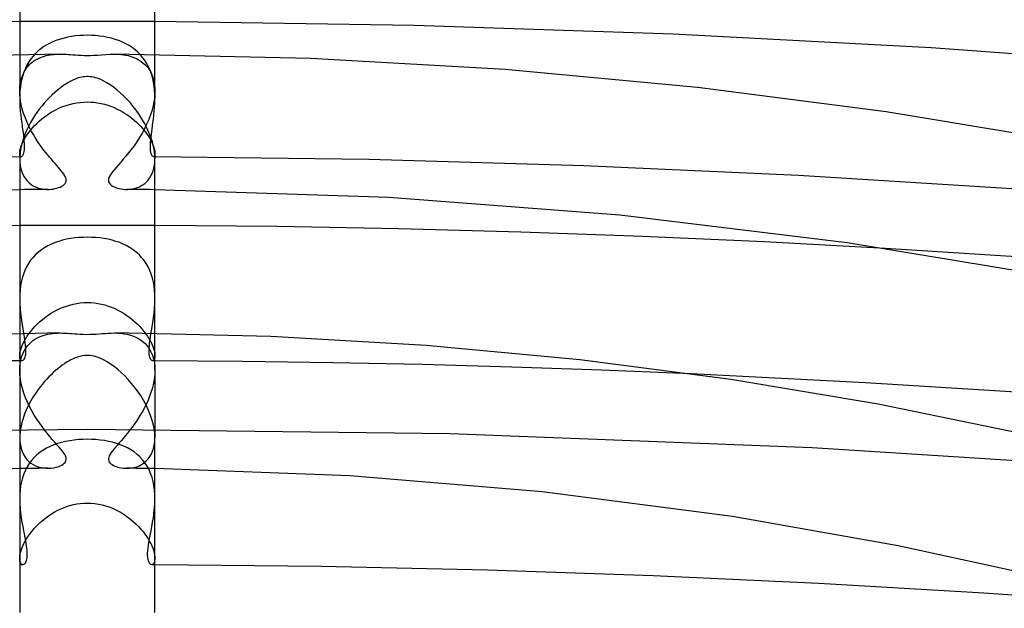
# Model space of a CAD drawing. Header units: millimetres. Extents: x -273 to 273, y -156 to 255.
# Tile 64 of 98: x -2 to 27, y 198 to 216. Entities that reach past the tile are written whole.
import ezdxf

# ---------------------------------------------------------------- set-up
doc = ezdxf.new("R2010")
doc.units = ezdxf.units.MM
doc.layers.add('HIDDEN', color=7, linetype='Continuous')
doc.layers.add('THICK', color=7, linetype='Continuous')

msp = doc.modelspace()

# ---------------------------------------------------------------- linework, layer by layer
at = {"layer": 'HIDDEN'}
for p, q in [((-1.333, 215.688), (-2, 215.685)), ((-0.667, 215.69), (-1.333, 215.688)), ((0, 215.69), (-0.667, 215.69)), ((0.667, 215.69), (0, 215.69)), ((1.333, 215.688), (0.667, 215.69)), ((2, 215.685), (1.333, 215.688)), ((-0.575, 215.223), (-0.685, 215.198)), ((-0.463, 215.243), (-0.575, 215.223)), ((-0.349, 215.259), (-0.463, 215.243)), ((-0.233, 215.27), (-0.349, 215.259)), ((-0.117, 215.277), (-0.233, 215.27)), ((0, 215.279), (-0.117, 215.277)), ((0.122, 215.277), (0, 215.279)), ((0.243, 215.269), (0.122, 215.277)), ((0.363, 215.257), (0.243, 215.269)), ((0.481, 215.24), (0.363, 215.257)), ((0.598, 215.218), (0.481, 215.24)), ((0.712, 215.191), (0.598, 215.218)), ((-1.285, 214.943), (-1.372, 214.882)), ((-1.194, 214.999), (-1.285, 214.943)), ((-1.099, 215.049), (-1.194, 214.999)), ((-1, 215.094), (-1.099, 215.049)), ((-0.898, 215.134), (-1, 215.094)), ((-0.793, 215.168), (-0.898, 215.134)), ((-0.685, 215.198), (-0.793, 215.168)), ((0.823, 215.159), (0.712, 215.191)), ((0.932, 215.122), (0.823, 215.159)), ((1.036, 215.079), (0.932, 215.122)), ((1.137, 215.03), (1.036, 215.079)), ((1.234, 214.976), (1.137, 215.03)), ((1.327, 214.915), (1.234, 214.976)), ((-2, 214.711), (-2, 213.623)), ((-1.603, 214.665), (-1.67, 214.581)), ((-1.531, 214.743), (-1.603, 214.665)), ((-1.454, 214.816), (-1.531, 214.743)), ((-1.372, 214.882), (-1.454, 214.816)), ((-1.378, 214.624), (-1.324, 214.644)), ((-1.324, 214.644), (-1.269, 214.661)), ((-1.269, 214.661), (-1.213, 214.676)), ((-1.213, 214.676), (-1.156, 214.689)), ((-1.156, 214.689), (-1.098, 214.699)), ((-1.098, 214.699), (-1.039, 214.707)), ((-1.039, 214.707), (-0.979, 214.713)), ((-0.979, 214.713), (-0.92, 214.718)), ((-0.92, 214.718), (-0.861, 214.72)), ((-0.861, 214.72), (-0.802, 214.721)), ((0.801, 214.721), (0.937, 214.716)), ((0.937, 214.716), (1.074, 214.702)), ((1.074, 214.702), (1.211, 214.677)), ((1.211, 214.677), (1.346, 214.636)), ((1.414, 214.849), (1.327, 214.915)), ((1.346, 214.636), (1.474, 214.58)), ((1.497, 214.776), (1.414, 214.849)), ((1.574, 214.698), (1.497, 214.776)), ((1.645, 214.614), (1.574, 214.698)), ((2, 213.623), (2, 214.711)), ((-1.785, 214.398), (-1.833, 214.299)), ((-1.73, 214.492), (-1.785, 214.398)), ((-1.785, 214.324), (-1.748, 214.369)), ((-1.748, 214.369), (-1.708, 214.411)), ((-1.67, 214.581), (-1.73, 214.492)), ((-1.708, 214.411), (-1.667, 214.45)), ((-1.667, 214.45), (-1.623, 214.486)), ((-1.623, 214.486), (-1.577, 214.519)), ((-1.577, 214.519), (-1.53, 214.55)), ((-1.53, 214.55), (-1.481, 214.577)), ((-1.481, 214.577), (-1.43, 214.602)), ((-1.43, 214.602), (-1.378, 214.624)), ((1.474, 214.58), (1.593, 214.508)), ((1.593, 214.508), (1.701, 214.419)), ((1.71, 214.524), (1.645, 214.614)), ((1.701, 214.419), (1.795, 214.311)), ((1.769, 214.427), (1.71, 214.524)), ((1.821, 214.326), (1.769, 214.427)), ((-1.952, 213.99), (-1.931, 214.053)), ((-1.91, 214.088), (-1.94, 213.978)), ((-1.931, 214.053), (-1.908, 214.113)), ((-1.875, 214.196), (-1.91, 214.088)), ((-1.908, 214.113), (-1.881, 214.171)), ((-1.881, 214.171), (-1.852, 214.225)), ((-1.833, 214.299), (-1.875, 214.196)), ((-1.852, 214.225), (-1.82, 214.276)), ((-1.82, 214.276), (-1.785, 214.324)), ((1.795, 214.311), (1.874, 214.186)), ((1.866, 214.22), (1.821, 214.326)), ((1.904, 214.111), (1.866, 214.22)), ((1.874, 214.186), (1.935, 214.044)), ((1.935, 213.998), (1.904, 214.111)), ((-1.997, 213.711), (-1.991, 213.785)), ((-1.991, 213.785), (-1.982, 213.856)), ((-1.982, 213.856), (-1.968, 213.924)), ((-1.963, 213.866), (-1.98, 213.752)), ((-1.968, 213.924), (-1.952, 213.99)), ((-1.94, 213.978), (-1.963, 213.866)), ((1.935, 214.044), (1.976, 213.885)), ((1.96, 213.881), (1.935, 213.998)), ((1.978, 213.762), (1.96, 213.881)), ((1.976, 213.885), (1.997, 213.711)), ((1.991, 213.643), (1.978, 213.762)), ((-2, 213.653), (-1.999, 213.668)), ((-2, 213.638), (-2, 213.653)), ((-2, 213.623), (-2, 213.638)), ((-1.997, 213.527), (-2, 213.623)), ((-2, 213.623), (-2, 213.406)), ((-1.998, 213.521), (-2, 213.405)), ((-1.999, 213.682), (-1.998, 213.697)), ((-1.999, 213.668), (-1.999, 213.682)), ((-1.998, 213.697), (-1.997, 213.711)), ((-1.991, 213.637), (-1.998, 213.521)), ((-1.989, 213.43), (-1.997, 213.527)), ((-1.98, 213.752), (-1.991, 213.637)), ((1.994, 213.488), (1.978, 213.348)), ((1.998, 213.524), (1.991, 213.643)), ((2, 213.623), (1.994, 213.488)), ((1.997, 213.711), (1.998, 213.697)), ((1.998, 213.697), (1.999, 213.682)), ((2, 213.405), (1.998, 213.524)), ((1.999, 213.682), (1.999, 213.668)), ((1.999, 213.668), (2, 213.653)), ((2, 213.653), (2, 213.638)), ((2, 213.638), (2, 213.623)), ((2, 213.623), (2, 213.406)), ((-2, 213.405), (-1.998, 213.28)), ((-1.998, 213.28), (-1.991, 213.156)), ((-1.975, 213.33), (-1.989, 213.43)), ((-1.956, 213.23), (-1.975, 213.33)), ((-1.932, 213.128), (-1.956, 213.23)), ((-0.724, 213.168), (-0.625, 213.204)), ((-0.625, 213.204), (-0.524, 213.235)), ((-0.524, 213.235), (-0.421, 213.26)), ((-0.421, 213.26), (-0.317, 213.281)), ((-0.317, 213.281), (-0.212, 213.295)), ((-0.212, 213.295), (-0.106, 213.304)), ((-0.106, 213.304), (0, 213.307)), ((0, 213.307), (0.102, 213.304)), ((0.102, 213.304), (0.204, 213.296)), ((0.204, 213.296), (0.305, 213.283)), ((0.305, 213.283), (0.406, 213.264)), ((0.406, 213.264), (0.505, 213.24)), ((0.505, 213.24), (0.603, 213.211)), ((0.603, 213.211), (0.699, 213.178)), ((0.699, 213.178), (0.793, 213.14)), ((1.951, 213.206), (1.914, 213.064)), ((1.978, 213.348), (1.951, 213.206)), ((1.991, 213.155), (1.998, 213.279)), ((1.998, 213.279), (2, 213.405)), ((-1.991, 213.156), (-1.982, 213.034)), ((-1.982, 213.034), (-1.97, 212.916)), ((-1.97, 212.916), (-1.956, 212.799)), ((-1.903, 213.027), (-1.932, 213.128)), ((-1.87, 212.926), (-1.903, 213.027)), ((-1.833, 212.826), (-1.87, 212.926)), ((-1.265, 212.865), (-1.182, 212.925)), ((-1.182, 212.925), (-1.096, 212.981)), ((-1.096, 212.981), (-1.007, 213.034)), ((-1.007, 213.034), (-0.915, 213.083)), ((-0.915, 213.083), (-0.821, 213.128)), ((-0.821, 213.128), (-0.724, 213.168)), ((0.793, 213.14), (0.886, 213.097)), ((0.886, 213.097), (0.975, 213.051)), ((0.975, 213.051), (1.063, 213.001)), ((1.063, 213.001), (1.148, 212.948)), ((1.148, 212.948), (1.229, 212.892)), ((1.229, 212.892), (1.308, 212.833)), ((1.869, 212.923), (1.815, 212.783)), ((1.914, 213.064), (1.869, 212.923)), ((1.956, 212.798), (1.97, 212.914)), ((1.97, 212.914), (1.982, 213.033)), ((1.982, 213.033), (1.991, 213.155)), ((-1.956, 212.799), (-1.941, 212.686)), ((-1.941, 212.686), (-1.928, 212.588)), ((-1.792, 212.726), (-1.833, 212.826)), ((-1.747, 212.628), (-1.792, 212.726)), ((-1.699, 212.531), (-1.747, 212.628)), ((-1.623, 212.536), (-1.56, 212.605)), ((-1.56, 212.605), (-1.492, 212.672)), ((-1.492, 212.672), (-1.42, 212.739)), ((-1.42, 212.739), (-1.345, 212.803)), ((-1.345, 212.803), (-1.265, 212.865)), ((1.308, 212.833), (1.383, 212.771)), ((1.383, 212.771), (1.454, 212.708)), ((1.454, 212.708), (1.522, 212.643)), ((1.522, 212.643), (1.586, 212.576)), ((1.755, 212.645), (1.689, 212.511)), ((1.815, 212.783), (1.755, 212.645)), ((1.917, 212.508), (1.929, 212.595)), ((1.929, 212.595), (1.941, 212.686)), ((1.941, 212.686), (1.956, 212.798)), ((-1.928, 212.588), (-1.915, 212.492)), ((-1.915, 212.492), (-1.902, 212.401)), ((-1.902, 212.401), (-1.891, 212.312)), ((-1.891, 212.312), (-1.882, 212.228)), ((-1.828, 212.26), (-1.785, 212.327)), ((-1.785, 212.327), (-1.736, 212.396)), ((-1.736, 212.396), (-1.682, 212.466)), ((-1.648, 212.435), (-1.699, 212.531)), ((-1.682, 212.466), (-1.623, 212.536)), ((-1.595, 212.342), (-1.648, 212.435)), ((-1.54, 212.25), (-1.595, 212.342)), ((1.618, 212.38), (1.542, 212.253)), ((1.586, 212.576), (1.646, 212.509)), ((1.689, 212.511), (1.618, 212.38)), ((1.646, 212.509), (1.701, 212.441)), ((1.701, 212.441), (1.752, 212.374)), ((1.752, 212.374), (1.798, 212.308)), ((1.798, 212.308), (1.839, 212.242)), ((1.885, 212.26), (1.895, 212.34)), ((1.895, 212.34), (1.905, 212.423)), ((1.905, 212.423), (1.917, 212.508)), ((-1.97, 211.957), (-1.952, 212.011)), ((-1.952, 212.011), (-1.929, 212.069)), ((-1.929, 212.069), (-1.9, 212.13)), ((-1.9, 212.13), (-1.867, 212.194)), ((-1.882, 212.228), (-1.875, 212.15)), ((-1.875, 212.15), (-1.87, 212.076)), ((-1.87, 212.076), (-1.868, 212.009)), ((-1.867, 212.194), (-1.828, 212.26)), ((-1.482, 212.16), (-1.54, 212.25)), ((-1.423, 212.072), (-1.482, 212.16)), ((-1.363, 211.987), (-1.423, 212.072)), ((1.382, 212.013), (1.3, 211.902)), ((1.463, 212.13), (1.382, 212.013)), ((1.542, 212.253), (1.463, 212.13)), ((1.839, 212.242), (1.875, 212.178)), ((1.867, 211.975), (1.868, 212.039)), ((1.868, 212.039), (1.871, 212.109)), ((1.871, 212.109), (1.877, 212.183)), ((1.875, 212.178), (1.907, 212.117)), ((1.877, 212.183), (1.885, 212.26)), ((1.907, 212.117), (1.933, 212.058)), ((1.933, 212.058), (1.955, 212.003)), ((-2, 211.786), (-1.998, 211.822)), ((-2, 211.787), (-2, 211.625)), ((-1.998, 211.755), (-2, 211.786)), ((-1.998, 211.822), (-1.993, 211.862)), ((-1.994, 211.73), (-1.998, 211.755)), ((-1.987, 211.71), (-1.994, 211.73)), ((-1.993, 211.862), (-1.984, 211.907)), ((-1.984, 211.907), (-1.97, 211.957)), ((-1.905, 211.735), (-1.918, 211.714)), ((-1.894, 211.764), (-1.905, 211.735)), ((-1.884, 211.799), (-1.894, 211.764)), ((-1.876, 211.842), (-1.884, 211.799)), ((-1.871, 211.891), (-1.876, 211.842)), ((-1.868, 211.947), (-1.871, 211.891)), ((-1.868, 212.009), (-1.868, 211.947)), ((-1.302, 211.904), (-1.363, 211.987)), ((-1.241, 211.825), (-1.302, 211.904)), ((-1.18, 211.749), (-1.241, 211.825)), ((-1.121, 211.677), (-1.18, 211.749)), ((1.22, 211.798), (1.141, 211.7)), ((1.3, 211.902), (1.22, 211.798)), ((1.869, 211.917), (1.867, 211.975)), ((1.873, 211.867), (1.869, 211.917)), ((1.88, 211.823), (1.873, 211.867)), ((1.888, 211.786), (1.88, 211.823)), ((1.897, 211.755), (1.888, 211.786)), ((1.908, 211.73), (1.897, 211.755)), ((1.919, 211.711), (1.908, 211.73)), ((1.955, 212.003), (1.972, 211.951)), ((1.972, 211.951), (1.985, 211.903)), ((1.985, 211.903), (1.994, 211.86)), ((1.994, 211.73), (1.987, 211.71)), ((1.994, 211.86), (1.998, 211.82)), ((1.998, 211.755), (1.994, 211.73)), ((1.998, 211.82), (2, 211.786)), ((2, 211.786), (1.998, 211.755)), ((2, 211.787), (2, 211.625)), ((-1.956, 211.686), (-8.328, 211.603)), ((-2, 211.625), (-1.996, 211.521)), ((-1.996, 211.521), (-1.984, 211.422)), ((-1.978, 211.696), (-1.987, 211.71)), ((-1.967, 211.688), (-1.978, 211.696)), ((-1.956, 211.686), (-1.967, 211.688)), ((-1.943, 211.689), (-1.956, 211.686)), ((-1.93, 211.698), (-1.943, 211.689)), ((-1.918, 211.714), (-1.93, 211.698)), ((-1.063, 211.609), (-1.121, 211.677)), ((-1.008, 211.544), (-1.063, 211.609)), ((-0.955, 211.483), (-1.008, 211.544)), ((-0.904, 211.425), (-0.955, 211.483)), ((0.923, 211.446), (0.86, 211.374)), ((0.991, 211.525), (0.923, 211.446)), ((1.064, 211.609), (0.991, 211.525)), ((1.141, 211.7), (1.064, 211.609)), ((1.931, 211.697), (1.919, 211.711)), ((1.944, 211.688), (1.931, 211.697)), ((1.956, 211.686), (1.944, 211.688)), ((1.967, 211.688), (1.956, 211.686)), ((8.328, 211.603), (1.956, 211.686)), ((1.978, 211.696), (1.967, 211.688)), ((1.97, 211.349), (1.986, 211.437)), ((1.987, 211.71), (1.978, 211.696)), ((1.986, 211.437), (1.997, 211.529)), ((1.997, 211.529), (2, 211.625)), ((14.688, 211.417), (8.328, 211.603)), ((-1.984, 211.422), (-1.965, 211.329)), ((-1.965, 211.329), (-1.938, 211.242)), ((-1.938, 211.242), (-1.905, 211.163)), ((-1.905, 211.163), (-1.866, 211.09)), ((-0.857, 211.371), (-0.904, 211.425)), ((-0.813, 211.319), (-0.857, 211.371)), ((-0.77, 211.267), (-0.813, 211.319)), ((-0.73, 211.216), (-0.77, 211.267)), ((-0.694, 211.166), (-0.73, 211.216)), ((-0.664, 211.118), (-0.694, 211.166)), ((0.702, 211.177), (0.666, 211.12)), ((0.747, 211.239), (0.702, 211.177)), ((0.801, 211.305), (0.747, 211.239)), ((0.86, 211.374), (0.801, 211.305)), ((1.883, 211.119), (1.917, 211.19)), ((1.917, 211.19), (1.946, 211.266)), ((1.946, 211.266), (1.97, 211.349)), ((21.031, 211.13), (14.688, 211.417)), ((-1.866, 211.09), (-1.821, 211.024)), ((-1.821, 211.024), (-1.772, 210.965)), ((-1.772, 210.965), (-1.718, 210.913)), ((-1.718, 210.913), (-1.66, 210.868)), ((-1.66, 210.868), (-1.599, 210.829)), ((-0.716, 210.838), (-0.682, 210.866)), ((-0.682, 210.866), (-0.655, 210.897)), ((-0.643, 211.073), (-0.664, 211.118)), ((-0.655, 210.897), (-0.637, 210.929)), ((-0.63, 211.033), (-0.643, 211.073)), ((-0.637, 210.929), (-0.627, 210.962)), ((-0.625, 210.997), (-0.63, 211.033)), ((-0.627, 210.962), (-0.625, 210.997)), ((0.628, 211.024), (0.625, 210.983)), ((0.625, 210.983), (0.631, 210.945)), ((0.641, 211.069), (0.628, 211.024)), ((0.631, 210.945), (0.647, 210.909)), ((0.666, 211.12), (0.641, 211.069)), ((0.647, 210.909), (0.674, 210.874)), ((0.674, 210.874), (0.708, 210.844)), ((1.583, 210.82), (1.642, 210.855)), ((1.642, 210.855), (1.698, 210.896)), ((1.698, 210.896), (1.75, 210.943)), ((1.75, 210.943), (1.799, 210.996)), ((1.799, 210.996), (1.843, 211.055)), ((1.843, 211.055), (1.883, 211.119)), ((27.347, 210.74), (21.031, 211.13)), ((-1.859, 210.712), (-2, 210.711)), ((-1.719, 210.714), (-1.859, 210.712)), ((-1.578, 210.715), (-1.719, 210.714)), ((-1.599, 210.829), (-1.535, 210.796)), ((-1.437, 210.717), (-1.578, 210.715)), ((-1.535, 210.796), (-1.468, 210.769)), ((-1.468, 210.769), (-1.401, 210.749)), ((-1.297, 210.718), (-1.437, 210.717)), ((-1.401, 210.749), (-1.333, 210.734)), ((-1.333, 210.734), (-1.265, 210.724)), ((-1.156, 210.719), (-1.297, 210.718)), ((-1.265, 210.724), (-1.197, 210.719)), ((-1.197, 210.719), (-1.132, 210.719)), ((-1.132, 210.719), (-1.069, 210.723)), ((-1.069, 210.723), (-1.009, 210.731)), ((-1.009, 210.731), (-0.952, 210.741)), ((-0.952, 210.741), (-0.899, 210.755)), ((-0.899, 210.755), (-0.848, 210.771)), ((-0.848, 210.771), (-0.8, 210.79)), ((-0.8, 210.79), (-0.756, 210.813)), ((-0.756, 210.813), (-0.716, 210.838)), ((0.708, 210.844), (0.749, 210.817)), ((0.749, 210.817), (0.793, 210.794)), ((0.793, 210.794), (0.84, 210.774)), ((0.84, 210.774), (0.89, 210.757)), ((0.89, 210.757), (0.944, 210.743)), ((0.944, 210.743), (1.001, 210.732)), ((1.001, 210.732), (1.061, 210.724)), ((1.061, 210.724), (1.124, 210.72)), ((1.124, 210.72), (1.19, 210.719)), ((1.297, 210.718), (1.156, 210.719)), ((1.19, 210.719), (1.257, 210.723)), ((1.257, 210.723), (1.325, 210.732)), ((1.437, 210.717), (1.297, 210.718)), ((1.325, 210.732), (1.392, 210.746)), ((1.392, 210.746), (1.458, 210.766)), ((1.578, 210.715), (1.437, 210.717)), ((1.458, 210.766), (1.521, 210.79)), ((1.521, 210.79), (1.583, 210.82)), ((1.719, 210.714), (1.578, 210.715)), ((1.859, 210.712), (1.719, 210.714)), ((2, 210.711), (1.859, 210.712)), ((-1.333, 209.653), (-2, 209.65)), ((-0.667, 209.654), (-1.333, 209.653)), ((0, 209.655), (-0.667, 209.654)), ((0.667, 209.654), (0, 209.655)), ((1.333, 209.653), (0.667, 209.654)), ((2, 209.65), (1.333, 209.653)), ((-1.062, 209.1), (-1.165, 209.051)), ((-0.955, 209.144), (-1.062, 209.1)), ((-0.845, 209.182), (-0.955, 209.144)), ((-0.731, 209.215), (-0.845, 209.182)), ((-0.614, 209.242), (-0.731, 209.215)), ((-0.495, 209.265), (-0.614, 209.242)), ((-0.373, 209.282), (-0.495, 209.265)), ((-0.25, 209.294), (-0.373, 209.282)), ((-0.125, 209.301), (-0.25, 209.294)), ((0, 209.304), (-0.125, 209.301)), ((0.126, 209.301), (0, 209.304)), ((0.25, 209.294), (0.126, 209.301)), ((0.374, 209.282), (0.25, 209.294)), ((0.496, 209.264), (0.374, 209.282)), ((0.616, 209.242), (0.496, 209.264)), ((0.733, 209.215), (0.616, 209.242)), ((0.846, 209.182), (0.733, 209.215)), ((0.957, 209.144), (0.846, 209.182)), ((1.064, 209.099), (0.957, 209.144)), ((1.166, 209.05), (1.064, 209.099)), ((-1.445, 208.865), (-1.528, 208.79)), ((-1.357, 208.933), (-1.445, 208.865)), ((-1.263, 208.995), (-1.357, 208.933)), ((-1.165, 209.051), (-1.263, 208.995)), ((1.265, 208.994), (1.166, 209.05)), ((1.358, 208.932), (1.265, 208.994)), ((1.446, 208.864), (1.358, 208.932)), ((1.529, 208.789), (1.446, 208.864)), ((27.951, 208.698), (23.605, 208.973)), ((-1.74, 208.527), (-1.797, 208.427)), ((-1.676, 208.621), (-1.74, 208.527)), ((-1.605, 208.709), (-1.676, 208.621)), ((-1.528, 208.79), (-1.605, 208.709)), ((1.606, 208.707), (1.529, 208.789)), ((1.677, 208.62), (1.606, 208.707)), ((1.741, 208.526), (1.677, 208.62)), ((1.798, 208.427), (1.741, 208.526)), ((-1.847, 208.323), (-1.89, 208.212)), ((-1.797, 208.427), (-1.847, 208.323)), ((1.848, 208.322), (1.798, 208.427)), ((1.891, 208.211), (1.848, 208.322)), ((-1.954, 207.979), (-1.975, 207.859)), ((-1.926, 208.097), (-1.954, 207.979)), ((-1.89, 208.212), (-1.926, 208.097)), ((1.926, 208.096), (1.891, 208.211)), ((1.954, 207.979), (1.926, 208.096)), ((1.975, 207.859), (1.954, 207.979)), ((-1.989, 207.737), (-1.997, 207.613)), ((-1.975, 207.859), (-1.989, 207.737)), ((1.989, 207.736), (1.975, 207.859)), ((1.997, 207.612), (1.989, 207.736)), ((-1.997, 207.613), (-2, 207.488)), ((-2, 207.488), (-1.997, 207.342)), ((-0.314, 207.346), (-0.21, 207.36)), ((-0.21, 207.36), (-0.105, 207.369)), ((-0.105, 207.369), (0, 207.372)), ((0, 207.372), (0.105, 207.369)), ((0.105, 207.369), (0.21, 207.361)), ((0.21, 207.361), (0.313, 207.346)), ((2, 207.488), (1.997, 207.612)), ((1.997, 207.342), (2, 207.488)), ((-1.997, 207.342), (-1.987, 207.197)), ((-1.987, 207.197), (-1.973, 207.054)), ((-1.087, 207.043), (-0.998, 207.096)), ((-0.998, 207.096), (-0.907, 207.146)), ((-0.907, 207.146), (-0.813, 207.191)), ((-0.813, 207.191), (-0.717, 207.232)), ((-0.717, 207.232), (-0.619, 207.268)), ((-0.619, 207.268), (-0.519, 207.299)), ((-0.519, 207.299), (-0.417, 207.325)), ((-0.417, 207.325), (-0.314, 207.346)), ((0.313, 207.346), (0.416, 207.326)), ((0.416, 207.326), (0.518, 207.3)), ((0.518, 207.3), (0.618, 207.269)), ((0.618, 207.269), (0.716, 207.233)), ((0.716, 207.233), (0.812, 207.192)), ((0.812, 207.192), (0.906, 207.146)), ((0.906, 207.146), (0.997, 207.097)), ((0.997, 207.097), (1.086, 207.044)), ((1.973, 207.055), (1.987, 207.197)), ((1.987, 207.197), (1.997, 207.342)), ((-1.973, 207.054), (-1.956, 206.915)), ((-1.956, 206.915), (-1.936, 206.781)), ((-1.936, 206.781), (-1.916, 206.651)), ((-1.482, 206.73), (-1.41, 206.797)), ((-1.41, 206.797), (-1.334, 206.863)), ((-1.334, 206.863), (-1.255, 206.926)), ((-1.255, 206.926), (-1.172, 206.986)), ((-1.172, 206.986), (-1.087, 207.043)), ((1.086, 207.044), (1.171, 206.987)), ((1.171, 206.987), (1.254, 206.927)), ((1.254, 206.927), (1.333, 206.864)), ((1.333, 206.864), (1.409, 206.798)), ((1.409, 206.798), (1.481, 206.731)), ((1.916, 206.651), (1.936, 206.781)), ((1.936, 206.781), (1.956, 206.916)), ((1.956, 206.916), (1.973, 207.055)), ((-1.916, 206.651), (-1.899, 206.549)), ((-1.899, 206.549), (-1.883, 206.451)), ((-1.727, 206.448), (-1.672, 206.519)), ((-1.672, 206.519), (-1.613, 206.59)), ((-1.613, 206.59), (-1.55, 206.661)), ((-1.55, 206.661), (-1.482, 206.73)), ((1.481, 206.731), (1.549, 206.661)), ((1.549, 206.661), (1.613, 206.591)), ((1.613, 206.591), (1.672, 206.52)), ((1.672, 206.52), (1.726, 206.448)), ((1.883, 206.45), (1.899, 206.549)), ((1.899, 206.549), (1.916, 206.651)), ((-2, 206.458), (-2, 205.37)), ((-1.896, 206.169), (-1.861, 206.236)), ((-1.883, 206.451), (-1.868, 206.358)), ((-1.868, 206.358), (-1.855, 206.268)), ((-1.861, 206.236), (-1.822, 206.305)), ((-1.855, 206.268), (-1.844, 206.184)), ((-1.822, 206.305), (-1.777, 206.376)), ((-1.777, 206.376), (-1.727, 206.448)), ((-1.712, 206.155), (-1.662, 206.202)), ((-1.662, 206.202), (-1.609, 206.245)), ((-1.609, 206.245), (-1.553, 206.284)), ((-1.553, 206.284), (-1.494, 206.318)), ((-1.494, 206.318), (-1.432, 206.349)), ((-1.432, 206.349), (-1.369, 206.376)), ((-1.369, 206.376), (-1.303, 206.4)), ((-1.303, 206.4), (-1.235, 206.419)), ((-1.235, 206.419), (-1.165, 206.436)), ((-1.165, 206.436), (-1.094, 206.449)), ((-1.094, 206.449), (-1.021, 206.458)), ((-1.021, 206.458), (-0.948, 206.465)), ((-0.948, 206.465), (-0.875, 206.469)), ((-0.875, 206.469), (-0.802, 206.471)), ((0.801, 206.471), (0.895, 206.468)), ((0.895, 206.468), (0.99, 206.462)), ((0.99, 206.462), (1.085, 206.45)), ((1.085, 206.45), (1.181, 206.433)), ((1.181, 206.433), (1.275, 206.408)), ((1.275, 206.408), (1.368, 206.377)), ((1.368, 206.377), (1.458, 206.337)), ((1.458, 206.337), (1.544, 206.289)), ((1.544, 206.289), (1.625, 206.233)), ((1.625, 206.233), (1.7, 206.168)), ((1.726, 206.448), (1.776, 206.377)), ((1.776, 206.377), (1.821, 206.306)), ((1.821, 206.306), (1.861, 206.236)), ((1.844, 206.182), (1.855, 206.267)), ((1.855, 206.267), (1.868, 206.356)), ((1.861, 206.236), (1.896, 206.169)), ((1.868, 206.356), (1.883, 206.45)), ((2, 205.37), (2, 206.458)), ((-1.993, 205.879), (-1.983, 205.929)), ((-1.983, 205.929), (-1.968, 205.984)), ((-1.968, 205.984), (-1.949, 206.042)), ((-1.949, 206.042), (-1.925, 206.104)), ((-1.925, 206.104), (-1.896, 206.169)), ((-1.91, 205.855), (-1.879, 205.924)), ((-1.879, 205.924), (-1.843, 205.988)), ((-1.844, 206.184), (-1.836, 206.106)), ((-1.843, 205.988), (-1.803, 206.048)), ((-1.836, 206.106), (-1.831, 206.032)), ((-1.829, 205.903), (-1.833, 205.847)), ((-1.831, 206.032), (-1.828, 205.965)), ((-1.828, 205.965), (-1.829, 205.903)), ((-1.803, 206.048), (-1.759, 206.104)), ((-1.759, 206.104), (-1.712, 206.155)), ((1.7, 206.168), (1.768, 206.093)), ((1.768, 206.093), (1.829, 206.01)), ((1.828, 205.962), (1.831, 206.03)), ((1.829, 205.9), (1.828, 205.962)), ((1.829, 206.01), (1.882, 205.917)), ((1.834, 205.845), (1.829, 205.9)), ((1.831, 206.03), (1.836, 206.103)), ((1.836, 206.103), (1.844, 206.182)), ((1.882, 205.917), (1.926, 205.815)), ((1.896, 206.169), (1.925, 206.104)), ((1.925, 206.104), (1.949, 206.043)), ((1.949, 206.043), (1.968, 205.984)), ((1.968, 205.984), (1.983, 205.929)), ((1.983, 205.929), (1.993, 205.879)), ((-1.934, 205.65), (-4.59, 205.629)), ((-2, 205.792), (-1.998, 205.833)), ((-1.998, 205.75), (-2, 205.792)), ((-1.998, 205.833), (-1.993, 205.879)), ((-1.991, 205.715), (-1.998, 205.75)), ((-1.981, 205.688), (-1.991, 205.715)), ((-1.99, 205.545), (-1.977, 205.628)), ((-1.968, 205.668), (-1.981, 205.688)), ((-1.977, 205.628), (-1.96, 205.707)), ((-1.952, 205.655), (-1.968, 205.668)), ((-1.96, 205.707), (-1.937, 205.783)), ((-1.936, 205.651), (-1.952, 205.655)), ((-1.937, 205.783), (-1.91, 205.855)), ((-1.919, 205.653), (-1.934, 205.65)), ((-1.903, 205.662), (-1.919, 205.653)), ((-1.889, 205.677), (-1.903, 205.662)), ((-1.874, 205.697), (-1.889, 205.677)), ((-1.861, 205.725), (-1.874, 205.697)), ((-1.85, 205.758), (-1.861, 205.725)), ((-1.84, 205.799), (-1.85, 205.758)), ((-1.833, 205.847), (-1.84, 205.799)), ((1.841, 205.797), (1.834, 205.845)), ((1.851, 205.756), (1.841, 205.797)), ((1.862, 205.722), (1.851, 205.756)), ((1.876, 205.695), (1.862, 205.722)), ((1.89, 205.675), (1.876, 205.695)), ((1.905, 205.661), (1.89, 205.675)), ((1.921, 205.653), (1.905, 205.661)), ((1.936, 205.651), (1.921, 205.653)), ((1.926, 205.815), (1.96, 205.704)), ((4.591, 205.629), (1.934, 205.65)), ((1.952, 205.655), (1.936, 205.651)), ((1.968, 205.668), (1.952, 205.655)), ((1.96, 205.704), (1.984, 205.585)), ((1.981, 205.687), (1.968, 205.668)), ((1.991, 205.715), (1.981, 205.687)), ((1.998, 205.75), (1.991, 205.715)), ((1.993, 205.879), (1.998, 205.833)), ((1.998, 205.833), (2, 205.792)), ((2, 205.792), (1.998, 205.75)), ((7.249, 205.59), (4.591, 205.629)), ((-2, 205.4), (-1.999, 205.415)), ((-2, 205.385), (-2, 205.4)), ((-2, 205.37), (-2, 205.385)), ((-2, 205.371), (-2, 203.372)), ((-1.995, 205.238), (-2, 205.37)), ((-1.999, 205.429), (-1.998, 205.444)), ((-1.999, 205.415), (-1.999, 205.429)), ((-1.998, 205.444), (-1.997, 205.458)), ((-1.997, 205.458), (-1.99, 205.545)), ((1.984, 205.585), (1.997, 205.458)), ((1.997, 205.458), (1.998, 205.444)), ((2, 205.37), (1.997, 205.265)), ((1.998, 205.444), (1.999, 205.429)), ((1.999, 205.429), (1.999, 205.415)), ((1.999, 205.415), (2, 205.4)), ((2, 205.4), (2, 205.385)), ((2, 205.385), (2, 205.37)), ((2, 205.37), (2, 203.372)), ((9.906, 205.534), (7.249, 205.59)), ((12.559, 205.461), (9.906, 205.534)), ((15.209, 205.37), (12.559, 205.461)), ((17.856, 205.262), (15.209, 205.37)), ((-1.979, 205.103), (-1.995, 205.238)), ((-1.954, 204.966), (-1.979, 205.103)), ((1.969, 205.045), (1.946, 204.933)), ((1.986, 205.156), (1.969, 205.045)), ((1.997, 205.265), (1.986, 205.156)), ((-1.919, 204.828), (-1.954, 204.966)), ((-1.876, 204.691), (-1.919, 204.828)), ((1.917, 204.821), (1.882, 204.709)), ((1.946, 204.933), (1.917, 204.821)), ((-1.826, 204.556), (-1.876, 204.691)), ((-1.769, 204.424), (-1.826, 204.556)), ((1.797, 204.486), (1.748, 204.377)), ((1.842, 204.597), (1.797, 204.486)), ((1.882, 204.709), (1.842, 204.597)), ((-1.707, 204.293), (-1.769, 204.424)), ((-1.639, 204.166), (-1.707, 204.293)), ((-1.568, 204.043), (-1.639, 204.166)), ((1.638, 204.163), (1.578, 204.06)), ((1.694, 204.269), (1.638, 204.163)), ((1.748, 204.377), (1.694, 204.269)), ((-1.493, 203.925), (-1.568, 204.043)), ((-1.417, 203.812), (-1.493, 203.925)), ((1.45, 203.86), (1.384, 203.765)), ((1.515, 203.959), (1.45, 203.86)), ((1.578, 204.06), (1.515, 203.959)), ((0.005, 203.62), (-10.732, 203.483)), ((-1.34, 203.704), (-1.417, 203.812)), ((-1.262, 203.601), (-1.34, 203.704)), ((-1.185, 203.503), (-1.262, 203.601)), ((10.735, 203.483), (0.005, 203.62)), ((1.252, 203.588), (1.186, 203.506)), ((1.318, 203.674), (1.252, 203.588)), ((1.384, 203.765), (1.318, 203.674)), ((-2, 203.372), (-1.995, 203.259)), ((-1.109, 203.411), (-1.185, 203.503)), ((-1.035, 203.324), (-1.109, 203.411)), ((-0.964, 203.242), (-1.035, 203.324)), ((-0.518, 203.284), (-0.642, 203.261)), ((-0.392, 203.302), (-0.518, 203.284)), ((-0.263, 203.315), (-0.392, 203.302)), ((-0.132, 203.323), (-0.263, 203.315)), ((0, 203.325), (-0.132, 203.323)), ((0.127, 203.323), (0, 203.325)), ((0.255, 203.316), (0.127, 203.323)), ((0.381, 203.304), (0.255, 203.316)), ((0.506, 203.287), (0.381, 203.304)), ((0.628, 203.264), (0.506, 203.287)), ((1, 203.284), (0.943, 203.218)), ((1.06, 203.354), (1, 203.284)), ((1.122, 203.427), (1.06, 203.354)), ((1.186, 203.506), (1.122, 203.427)), ((1.987, 203.187), (1.997, 203.277)), ((1.997, 203.277), (2, 203.372)), ((21.441, 203.072), (10.735, 203.483)), ((-1.995, 203.259), (-1.981, 203.153)), ((-1.981, 203.153), (-1.959, 203.054)), ((-1.959, 203.054), (-1.927, 202.961)), ((-1.306, 203.003), (-1.4, 202.938)), ((-1.207, 203.061), (-1.306, 203.003)), ((-1.102, 203.113), (-1.207, 203.061)), ((-0.993, 203.159), (-1.102, 203.113)), ((-0.88, 203.199), (-0.993, 203.159)), ((-0.897, 203.166), (-0.964, 203.242)), ((-0.836, 203.096), (-0.897, 203.166)), ((-0.763, 203.233), (-0.88, 203.199)), ((-0.781, 203.03), (-0.836, 203.096)), ((-0.733, 202.97), (-0.781, 203.03)), ((-0.642, 203.261), (-0.763, 203.233)), ((0.747, 203.237), (0.628, 203.264)), ((0.747, 202.988), (0.708, 202.936)), ((0.863, 203.204), (0.747, 203.237)), ((0.791, 203.042), (0.747, 202.988)), ((0.839, 203.099), (0.791, 203.042)), ((0.889, 203.157), (0.839, 203.099)), ((0.976, 203.166), (0.863, 203.204)), ((0.943, 203.218), (0.889, 203.157)), ((1.085, 203.121), (0.976, 203.166)), ((1.189, 203.071), (1.085, 203.121)), ((1.289, 203.014), (1.189, 203.071)), ((1.384, 202.95), (1.289, 203.014)), ((1.921, 202.946), (1.949, 203.021)), ((1.949, 203.021), (1.971, 203.101)), ((1.971, 203.101), (1.987, 203.187)), ((32.07, 202.39), (21.441, 203.072)), ((-1.927, 202.961), (-1.888, 202.877)), ((-1.888, 202.877), (-1.842, 202.801)), ((-1.842, 202.801), (-1.79, 202.733)), ((-1.79, 202.733), (-1.732, 202.673)), ((-1.647, 202.703), (-1.716, 202.612)), ((-1.571, 202.789), (-1.647, 202.703)), ((-1.489, 202.867), (-1.571, 202.789)), ((-1.4, 202.938), (-1.489, 202.867)), ((-0.695, 202.917), (-0.733, 202.97)), ((-0.668, 202.873), (-0.695, 202.917)), ((-0.648, 202.836), (-0.668, 202.873)), ((-0.636, 202.804), (-0.648, 202.836)), ((-0.641, 202.669), (-0.631, 202.694)), ((-0.628, 202.775), (-0.636, 202.804)), ((-0.631, 202.694), (-0.626, 202.72)), ((-0.625, 202.747), (-0.628, 202.775)), ((-0.626, 202.72), (-0.625, 202.747)), ((0.626, 202.76), (0.625, 202.725)), ((0.625, 202.725), (0.632, 202.692)), ((0.634, 202.799), (0.626, 202.76)), ((0.632, 202.692), (0.646, 202.66)), ((0.65, 202.84), (0.634, 202.799)), ((0.675, 202.886), (0.65, 202.84)), ((0.708, 202.936), (0.675, 202.886)), ((1.473, 202.88), (1.384, 202.95)), ((1.557, 202.803), (1.473, 202.88)), ((1.635, 202.718), (1.557, 202.803)), ((1.705, 202.627), (1.635, 202.718)), ((1.714, 202.658), (1.764, 202.704)), ((1.764, 202.704), (1.809, 202.756)), ((1.809, 202.756), (1.851, 202.814)), ((1.851, 202.814), (1.889, 202.877)), ((1.889, 202.877), (1.921, 202.946)), ((-1.859, 202.46), (-2, 202.458)), ((-1.832, 202.41), (-1.879, 202.301)), ((-1.719, 202.462), (-1.859, 202.46)), ((-1.778, 202.514), (-1.832, 202.41)), ((-1.716, 202.612), (-1.778, 202.514)), ((-1.732, 202.673), (-1.669, 202.622)), ((-1.578, 202.463), (-1.719, 202.462)), ((-1.669, 202.622), (-1.601, 202.578)), ((-1.601, 202.578), (-1.53, 202.542)), ((-1.437, 202.465), (-1.578, 202.463)), ((-1.53, 202.542), (-1.455, 202.513)), ((-1.455, 202.513), (-1.378, 202.491)), ((-1.297, 202.467), (-1.437, 202.465)), ((-1.378, 202.491), (-1.299, 202.477)), ((-1.299, 202.477), (-1.219, 202.469)), ((-1.156, 202.468), (-1.297, 202.467)), ((-1.219, 202.469), (-1.141, 202.468)), ((-1.141, 202.468), (-1.066, 202.473)), ((-1.066, 202.473), (-0.994, 202.482)), ((-0.994, 202.482), (-0.926, 202.497)), ((-0.926, 202.497), (-0.863, 202.515)), ((-0.863, 202.515), (-0.806, 202.537)), ((-0.806, 202.537), (-0.756, 202.562)), ((-0.756, 202.562), (-0.714, 202.589)), ((-0.714, 202.589), (-0.681, 202.616)), ((-0.681, 202.616), (-0.658, 202.643)), ((-0.658, 202.643), (-0.641, 202.669)), ((0.646, 202.66), (0.669, 202.63)), ((0.669, 202.63), (0.698, 202.601)), ((0.698, 202.601), (0.734, 202.576)), ((0.734, 202.576), (0.773, 202.553)), ((0.773, 202.553), (0.814, 202.534)), ((0.814, 202.534), (0.857, 202.517)), ((0.857, 202.517), (0.904, 202.503)), ((0.904, 202.503), (0.953, 202.49)), ((0.953, 202.49), (1.006, 202.481)), ((1.006, 202.481), (1.061, 202.473)), ((1.061, 202.473), (1.118, 202.469)), ((1.118, 202.469), (1.176, 202.468)), ((1.297, 202.467), (1.156, 202.468)), ((1.176, 202.468), (1.239, 202.471)), ((1.239, 202.471), (1.302, 202.477)), ((1.437, 202.465), (1.297, 202.467)), ((1.302, 202.477), (1.366, 202.489)), ((1.366, 202.489), (1.428, 202.505)), ((1.428, 202.505), (1.49, 202.525)), ((1.578, 202.463), (1.437, 202.465)), ((1.49, 202.525), (1.549, 202.551)), ((1.549, 202.551), (1.607, 202.581)), ((1.719, 202.462), (1.578, 202.463)), ((1.607, 202.581), (1.662, 202.617)), ((1.662, 202.617), (1.714, 202.658)), ((1.769, 202.53), (1.705, 202.627)), ((1.859, 202.46), (1.719, 202.462)), ((1.825, 202.426), (1.769, 202.53)), ((1.873, 202.315), (1.825, 202.426)), ((2, 202.458), (1.859, 202.46)), ((-1.918, 202.185), (-1.949, 202.067)), ((-1.879, 202.301), (-1.918, 202.185)), ((1.914, 202.199), (1.873, 202.315)), ((1.946, 202.079), (1.914, 202.199)), ((-1.988, 201.821), (-1.997, 201.695)), ((-1.972, 201.945), (-1.988, 201.821)), ((-1.949, 202.067), (-1.972, 201.945)), ((1.97, 201.955), (1.946, 202.079)), ((1.987, 201.828), (1.97, 201.955)), ((1.997, 201.699), (1.987, 201.828)), ((-1.997, 201.695), (-2, 201.569)), ((-2, 201.569), (-1.997, 201.425)), ((2, 201.569), (1.997, 201.699)), ((1.997, 201.426), (2, 201.569)), ((-1.997, 201.425), (-1.987, 201.283)), ((-1.987, 201.283), (-1.972, 201.142)), ((-0.891, 201.216), (-0.801, 201.26)), ((-0.801, 201.26), (-0.707, 201.3)), ((-0.707, 201.3), (-0.612, 201.336)), ((-0.612, 201.336), (-0.513, 201.367)), ((-0.513, 201.367), (-0.413, 201.393)), ((-0.413, 201.393), (-0.31, 201.414)), ((-0.31, 201.414), (-0.207, 201.429)), ((-0.207, 201.429), (-0.103, 201.438)), ((-0.103, 201.438), (0, 201.441)), ((0, 201.441), (0.11, 201.437)), ((0.11, 201.437), (0.22, 201.427)), ((0.22, 201.427), (0.328, 201.411)), ((0.328, 201.411), (0.435, 201.388)), ((0.435, 201.388), (0.54, 201.359)), ((0.54, 201.359), (0.643, 201.325)), ((0.643, 201.325), (0.744, 201.285)), ((0.744, 201.285), (0.842, 201.24)), ((0.842, 201.24), (0.938, 201.191)), ((1.972, 201.145), (1.987, 201.285)), ((1.987, 201.285), (1.997, 201.426)), ((-1.972, 201.142), (-1.953, 201.005)), ((-1.953, 201.005), (-1.932, 200.871)), ((-1.374, 200.882), (-1.3, 200.945)), ((-1.3, 200.945), (-1.224, 201.005)), ((-1.224, 201.005), (-1.145, 201.062)), ((-1.145, 201.062), (-1.063, 201.117)), ((-1.063, 201.117), (-0.979, 201.168)), ((-0.979, 201.168), (-0.891, 201.216)), ((0.938, 201.191), (1.031, 201.137)), ((1.031, 201.137), (1.121, 201.079)), ((1.121, 201.079), (1.208, 201.017)), ((1.208, 201.017), (1.291, 200.953)), ((1.291, 200.953), (1.37, 200.885)), ((1.932, 200.872), (1.954, 201.007)), ((1.954, 201.007), (1.972, 201.145)), ((-1.932, 200.871), (-1.909, 200.741)), ((-1.909, 200.741), (-1.885, 200.616)), ((-1.633, 200.612), (-1.574, 200.682)), ((-1.574, 200.682), (-1.51, 200.75)), ((-1.51, 200.75), (-1.444, 200.817)), ((-1.444, 200.817), (-1.374, 200.882)), ((1.37, 200.885), (1.446, 200.815)), ((1.446, 200.815), (1.518, 200.743)), ((1.518, 200.743), (1.585, 200.669)), ((1.585, 200.669), (1.648, 200.594)), ((1.885, 200.616), (1.909, 200.742)), ((1.909, 200.742), (1.932, 200.872)), ((-1.885, 200.616), (-1.87, 200.538)), ((-1.87, 200.538), (-1.855, 200.462)), ((-1.855, 200.462), (-1.841, 200.388)), ((-1.841, 200.388), (-1.828, 200.316)), ((-1.828, 200.331), (-1.786, 200.401)), ((-1.786, 200.401), (-1.739, 200.471)), ((-1.739, 200.471), (-1.688, 200.542)), ((-1.688, 200.542), (-1.633, 200.612)), ((1.648, 200.594), (1.706, 200.518)), ((1.706, 200.518), (1.759, 200.442)), ((1.759, 200.442), (1.807, 200.368)), ((1.807, 200.368), (1.849, 200.294)), ((1.834, 200.348), (1.85, 200.435)), ((1.85, 200.435), (1.867, 200.524)), ((1.867, 200.524), (1.885, 200.616)), ((-1.95, 200.066), (-1.927, 200.129)), ((-1.927, 200.129), (-1.899, 200.194)), ((-1.899, 200.194), (-1.866, 200.262)), ((-1.866, 200.262), (-1.828, 200.331)), ((-1.828, 200.316), (-1.816, 200.245)), ((-1.816, 200.245), (-1.806, 200.176)), ((-1.806, 200.176), (-1.797, 200.109)), ((-1.797, 200.109), (-1.79, 200.044)), ((1.788, 200.026), (1.796, 200.102)), ((1.796, 200.102), (1.806, 200.182)), ((1.806, 200.182), (1.819, 200.264)), ((1.819, 200.264), (1.834, 200.348)), ((1.849, 200.294), (1.886, 200.221)), ((1.886, 200.221), (1.918, 200.15)), ((1.918, 200.15), (1.944, 200.083)), ((1.944, 200.083), (1.965, 200.018)), ((-2, 199.803), (-1.998, 199.847)), ((-1.998, 199.755), (-2, 199.803)), ((-1.998, 199.847), (-1.993, 199.897)), ((-1.993, 199.897), (-1.983, 199.95)), ((-1.983, 199.95), (-1.969, 200.006)), ((-1.969, 200.006), (-1.95, 200.066)), ((-1.789, 199.822), (-1.795, 199.778)), ((-1.79, 200.044), (-1.785, 199.983)), ((-1.785, 199.871), (-1.789, 199.822)), ((-1.785, 199.983), (-1.784, 199.924)), ((-1.784, 199.924), (-1.785, 199.871)), ((1.784, 199.954), (1.788, 200.026)), ((1.784, 199.887), (1.784, 199.954)), ((1.788, 199.828), (1.784, 199.887)), ((1.795, 199.777), (1.788, 199.828)), ((1.965, 200.018), (1.981, 199.958)), ((1.981, 199.958), (1.992, 199.902)), ((1.992, 199.902), (1.998, 199.85)), ((1.998, 199.85), (2, 199.803)), ((2, 199.803), (1.998, 199.757)), ((-1.984, 199.615), (-2, 199.615)), ((-1.991, 199.715), (-1.998, 199.755)), ((-1.98, 199.681), (-1.991, 199.715)), ((-1.969, 199.615), (-1.984, 199.615)), ((-1.966, 199.654), (-1.98, 199.681)), ((-1.953, 199.615), (-1.969, 199.615)), ((-1.95, 199.634), (-1.966, 199.654)), ((-1.937, 199.615), (-1.953, 199.615)), ((-1.931, 199.621), (-1.95, 199.634)), ((-1.921, 199.615), (-1.937, 199.615)), ((-1.912, 199.616), (-1.931, 199.621)), ((-1.905, 199.615), (-1.921, 199.615)), ((-1.892, 199.617), (-1.912, 199.616)), ((-1.875, 199.625), (-1.892, 199.617)), ((-1.858, 199.637), (-1.875, 199.625)), ((-1.842, 199.655), (-1.858, 199.637)), ((-1.827, 199.678), (-1.842, 199.655)), ((-1.815, 199.706), (-1.827, 199.678)), ((-1.804, 199.74), (-1.815, 199.706)), ((-1.795, 199.778), (-1.804, 199.74)), ((1.805, 199.734), (1.795, 199.777)), ((1.818, 199.699), (1.805, 199.734)), ((1.832, 199.67), (1.818, 199.699)), ((1.848, 199.648), (1.832, 199.67)), ((1.865, 199.631), (1.848, 199.648)), ((1.882, 199.621), (1.865, 199.631)), ((1.9, 199.616), (1.882, 199.621)), ((1.919, 199.617), (1.9, 199.616)), ((1.922, 199.615), (1.906, 199.615)), ((1.937, 199.624), (1.919, 199.617)), ((1.937, 199.615), (1.922, 199.615)), ((1.954, 199.638), (1.937, 199.624)), ((1.953, 199.615), (1.937, 199.615)), ((1.969, 199.615), (1.953, 199.615)), ((1.969, 199.658), (1.954, 199.638)), ((1.982, 199.685), (1.969, 199.658)), ((1.984, 199.615), (1.969, 199.615)), ((1.991, 199.718), (1.982, 199.685)), ((2, 199.615), (1.984, 199.615)), ((1.998, 199.757), (1.991, 199.718))]:
    msp.add_line(p, q, dxfattribs=at)
at = {"layer": 'THICK'}
for p, q in [((-2, 219.877), (-2, 214.711)), ((2, 214.711), (2, 219.877)), ((-2, 215.685), (-9.637, 215.574)), ((9.67, 215.573), (2, 215.685)), ((17.329, 215.314), (9.67, 215.573)), ((24.955, 214.908), (17.329, 215.314)), ((-0.802, 214.721), (-6.472, 214.597)), ((-0.802, 214.721), (-0.74, 214.721)), ((-0.74, 214.721), (-0.679, 214.719)), ((-0.679, 214.719), (-0.618, 214.716)), ((-0.618, 214.716), (-0.558, 214.713)), ((-0.558, 214.713), (-0.497, 214.708)), ((-0.497, 214.708), (-0.428, 214.703)), ((-0.428, 214.703), (-0.351, 214.697)), ((-0.351, 214.697), (-0.268, 214.691)), ((-0.268, 214.691), (-0.18, 214.686)), ((-0.18, 214.686), (-0.088, 214.682)), ((-0.088, 214.682), (0.005, 214.681)), ((0.005, 214.681), (0.096, 214.682)), ((0.096, 214.682), (0.19, 214.686)), ((0.19, 214.686), (0.297, 214.693)), ((0.297, 214.693), (0.418, 214.703)), ((0.418, 214.703), (0.545, 214.712)), ((0.545, 214.712), (0.672, 214.719)), ((0.672, 214.719), (0.801, 214.721)), ((6.597, 214.593), (0.802, 214.721)), ((32.535, 214.356), (24.955, 214.908)), ((12.355, 214.263), (6.597, 214.593)), ((-0.071, 214.053), (-0.12, 214.048)), ((-0.022, 214.056), (-0.071, 214.053)), ((0.028, 214.056), (-0.022, 214.056)), ((0.079, 214.053), (0.028, 214.056)), ((0.129, 214.046), (0.079, 214.053)), ((18.043, 213.737), (12.355, 214.263)), ((-0.73, 213.774), (-0.807, 213.718)), ((-0.654, 213.826), (-0.73, 213.774)), ((-0.578, 213.873), (-0.654, 213.826)), ((-0.503, 213.915), (-0.578, 213.873)), ((-0.429, 213.952), (-0.503, 213.915)), ((-0.356, 213.983), (-0.429, 213.952)), ((-0.288, 214.008), (-0.356, 213.983)), ((-0.227, 214.026), (-0.288, 214.008)), ((-0.171, 214.039), (-0.227, 214.026)), ((-0.12, 214.048), (-0.171, 214.039)), ((0.184, 214.036), (0.129, 214.046)), ((0.246, 214.021), (0.184, 214.036)), ((0.318, 213.998), (0.246, 214.021)), ((0.398, 213.966), (0.318, 213.998)), ((0.488, 213.923), (0.398, 213.966)), ((0.582, 213.871), (0.488, 213.923)), ((0.677, 213.811), (0.582, 213.871)), ((0.774, 213.742), (0.677, 213.811)), ((-1.04, 213.518), (-1.118, 213.442)), ((-0.962, 213.589), (-1.04, 213.518)), ((-0.884, 213.656), (-0.962, 213.589)), ((-0.807, 213.718), (-0.884, 213.656)), ((0.873, 213.665), (0.774, 213.742)), ((0.972, 213.581), (0.873, 213.665)), ((1.07, 213.49), (0.972, 213.581)), ((1.167, 213.391), (1.07, 213.49)), ((23.631, 213.017), (18.043, 213.737)), ((-1.348, 213.185), (-1.422, 213.091)), ((-1.273, 213.275), (-1.348, 213.185)), ((-1.196, 213.361), (-1.273, 213.275)), ((-1.118, 213.442), (-1.196, 213.361)), ((1.263, 213.287), (1.167, 213.391)), ((1.356, 213.176), (1.263, 213.287)), ((1.446, 213.059), (1.356, 213.176)), ((-1.56, 212.896), (-1.622, 212.797)), ((-1.493, 212.994), (-1.56, 212.896)), ((-1.422, 213.091), (-1.493, 212.994)), ((1.533, 212.936), (1.446, 213.059)), ((1.615, 212.809), (1.533, 212.936)), ((29.086, 212.109), (23.631, 213.017)), ((-1.733, 212.598), (-1.782, 212.498)), ((-1.68, 212.698), (-1.733, 212.598)), ((-1.622, 212.797), (-1.68, 212.698)), ((1.691, 212.677), (1.615, 212.809)), ((1.761, 212.542), (1.691, 212.677)), ((-1.826, 212.398), (-1.866, 212.299)), ((-1.782, 212.498), (-1.826, 212.398)), ((1.824, 212.404), (1.761, 212.542)), ((1.878, 212.264), (1.824, 212.404)), ((-1.931, 212.099), (-1.956, 212)), ((-1.901, 212.199), (-1.931, 212.099)), ((-1.866, 212.299), (-1.901, 212.199)), ((1.924, 212.124), (1.878, 212.264)), ((1.959, 211.984), (1.924, 212.124)), ((-1.989, 211.805), (-1.997, 211.711)), ((-1.975, 211.902), (-1.989, 211.805)), ((-1.956, 212), (-1.975, 211.902)), ((1.984, 211.846), (1.959, 211.984)), ((1.997, 211.711), (1.984, 211.846)), ((-1.999, 211.668), (-2, 211.653)), ((-2, 211.653), (-2, 211.639)), ((-2, 211.639), (-2, 211.625)), ((-2, 211.625), (-2, 206.458)), ((-1.998, 211.696), (-1.999, 211.682)), ((-1.999, 211.682), (-1.999, 211.668)), ((-1.997, 211.711), (-1.998, 211.696)), ((1.998, 211.696), (1.997, 211.711)), ((1.999, 211.682), (1.998, 211.696)), ((1.999, 211.668), (1.999, 211.682)), ((2, 211.653), (1.999, 211.668)), ((2, 211.639), (2, 211.653)), ((2, 211.625), (2, 211.639)), ((2, 206.458), (2, 211.625)), ((-2, 210.711), (-8.915, 210.478)), ((8.916, 210.478), (2, 210.711)), ((15.752, 209.955), (8.916, 210.478)), ((22.471, 209.142), (15.752, 209.955)), ((-2, 209.65), (-5.612, 209.617)), ((5.61, 209.617), (2, 209.65)), ((9.215, 209.551), (5.61, 209.617)), ((12.82, 209.454), (9.215, 209.551)), ((16.422, 209.325), (12.82, 209.454)), ((20.018, 209.165), (16.422, 209.325)), ((23.605, 208.973), (20.018, 209.165)), ((28.765, 208.1), (22.471, 209.142)), ((-0.802, 206.471), (-5.308, 206.368)), ((-0.802, 206.471), (-0.73, 206.47)), ((-0.73, 206.47), (-0.66, 206.468)), ((-0.66, 206.468), (-0.59, 206.464)), ((-0.59, 206.464), (-0.521, 206.46)), ((-0.521, 206.46), (-0.453, 206.455)), ((-0.453, 206.455), (-0.378, 206.449)), ((-0.378, 206.449), (-0.297, 206.443)), ((-0.297, 206.443), (-0.211, 206.437)), ((-0.211, 206.437), (-0.12, 206.433)), ((-0.12, 206.433), (-0.026, 206.431)), ((-0.026, 206.431), (0.071, 206.432)), ((0.071, 206.432), (0.166, 206.435)), ((0.166, 206.435), (0.26, 206.44)), ((0.26, 206.44), (0.35, 206.447)), ((0.35, 206.447), (0.439, 206.454)), ((0.439, 206.454), (0.528, 206.46)), ((0.528, 206.46), (0.618, 206.466)), ((0.618, 206.466), (0.709, 206.47)), ((0.709, 206.47), (0.801, 206.471)), ((5.43, 206.363), (0.802, 206.471)), ((10.027, 206.096), (5.43, 206.363)), ((14.569, 205.672), (10.027, 206.096)), ((-0.547, 205.641), (-0.611, 205.603)), ((-0.485, 205.674), (-0.547, 205.641)), ((-0.422, 205.705), (-0.485, 205.674)), ((-0.356, 205.733), (-0.422, 205.705)), ((-0.289, 205.757), (-0.356, 205.733)), ((-0.221, 205.777), (-0.289, 205.757)), ((-0.151, 205.793), (-0.221, 205.777)), ((-0.08, 205.802), (-0.151, 205.793)), ((-0.008, 205.806), (-0.08, 205.802)), ((0.063, 205.804), (-0.008, 205.806)), ((0.133, 205.796), (0.063, 205.804)), ((0.206, 205.781), (0.133, 205.796)), ((0.288, 205.758), (0.206, 205.781)), ((0.382, 205.723), (0.288, 205.758)), ((0.482, 205.676), (0.382, 205.723)), ((0.584, 205.619), (0.482, 205.676)), ((0.688, 205.553), (0.584, 205.619)), ((19.03, 205.094), (14.569, 205.672)), ((-0.939, 205.359), (-1.006, 205.299)), ((-0.873, 205.415), (-0.939, 205.359)), ((-0.806, 205.467), (-0.873, 205.415)), ((-0.741, 205.516), (-0.806, 205.467)), ((-0.675, 205.562), (-0.741, 205.516)), ((-0.611, 205.603), (-0.675, 205.562)), ((0.793, 205.478), (0.688, 205.553)), ((0.898, 205.394), (0.793, 205.478)), ((1.003, 205.302), (0.898, 205.394)), ((-1.266, 205.032), (-1.329, 204.958)), ((-1.202, 205.103), (-1.266, 205.032)), ((-1.138, 205.171), (-1.202, 205.103)), ((-1.072, 205.236), (-1.138, 205.171)), ((-1.006, 205.299), (-1.072, 205.236)), ((1.107, 205.203), (1.003, 205.302)), ((1.209, 205.095), (1.107, 205.203)), ((1.309, 204.981), (1.209, 205.095)), ((23.015, 205.001), (17.856, 205.262)), ((23.387, 204.367), (19.03, 205.094)), ((-1.449, 204.803), (-1.507, 204.722)), ((-1.39, 204.882), (-1.449, 204.803)), ((-1.329, 204.958), (-1.39, 204.882)), ((1.407, 204.86), (1.309, 204.981)), ((1.5, 204.732), (1.407, 204.86)), ((1.589, 204.598), (1.5, 204.732)), ((28.153, 204.674), (23.015, 205.001)), ((-1.668, 204.466), (-1.717, 204.377)), ((-1.617, 204.553), (-1.668, 204.466)), ((-1.563, 204.639), (-1.617, 204.553)), ((-1.507, 204.722), (-1.563, 204.639)), ((1.671, 204.461), (1.589, 204.598)), ((1.746, 204.32), (1.671, 204.461)), ((-1.805, 204.196), (-1.844, 204.103)), ((-1.762, 204.287), (-1.805, 204.196)), ((-1.717, 204.377), (-1.762, 204.287)), ((1.813, 204.176), (1.746, 204.32)), ((1.872, 204.03), (1.813, 204.176)), ((27.613, 203.497), (23.387, 204.367)), ((-1.91, 203.916), (-1.937, 203.822)), ((-1.879, 204.01), (-1.91, 203.916)), ((-1.844, 204.103), (-1.879, 204.01)), ((1.92, 203.884), (1.872, 204.03)), ((1.957, 203.739), (1.92, 203.884)), ((-1.977, 203.637), (-1.99, 203.547)), ((-1.96, 203.729), (-1.977, 203.637)), ((-1.937, 203.822), (-1.96, 203.729)), ((1.984, 203.596), (1.957, 203.739)), ((1.997, 203.457), (1.984, 203.596)), ((-1.999, 203.414), (-2, 203.4)), ((-2, 203.4), (-2, 203.386)), ((-2, 203.386), (-2, 203.372)), ((-2, 203.372), (-2, 198.203)), ((-1.998, 203.443), (-1.999, 203.429)), ((-1.999, 203.429), (-1.999, 203.414)), ((-1.997, 203.457), (-1.998, 203.443)), ((-1.99, 203.547), (-1.997, 203.457)), ((1.998, 203.443), (1.997, 203.457)), ((1.999, 203.429), (1.998, 203.443)), ((1.999, 203.414), (1.999, 203.429)), ((2, 203.4), (1.999, 203.414)), ((2, 203.386), (2, 203.4)), ((2, 203.372), (2, 203.386)), ((2, 198.203), (2, 203.372)), ((-2, 202.458), (-7.762, 202.24)), ((7.762, 202.24), (2, 202.458)), ((13.449, 201.77), (7.762, 202.24)), ((19.081, 201.038), (13.449, 201.77)), ((23.985, 200.178), (19.081, 201.038)), ((28.127, 199.27), (23.985, 200.178)), ((6.92, 199.562), (2, 199.615)), ((11.836, 199.452), (6.92, 199.562)), ((16.741, 199.283), (11.836, 199.452)), ((21.638, 199.056), (16.741, 199.283)), ((26.52, 198.772), (21.638, 199.056)), ((31.381, 198.431), (26.52, 198.772))]:
    msp.add_line(p, q, dxfattribs=at)

doc.saveas('drawing.dxf')
